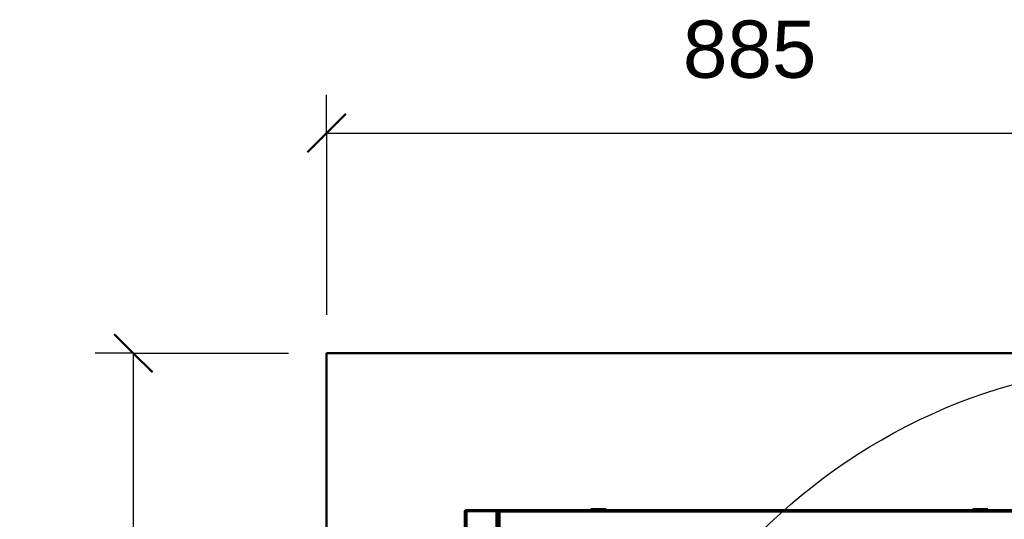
# Model space of a CAD drawing. Header units: millimetres. Extents: x -1483 to 905, y -1392 to 951.
# Tile 52 of 105: x -1207 to -175, y 427 to 951. Entities that reach past the tile are written whole.
import ezdxf

# ---------------------------------------------------------------- set-up
doc = ezdxf.new("R2010")
doc.units = ezdxf.units.MM
for name, color, linetype, lineweight in [('A-ANNO-DIMS', 211, 'Continuous', 30), ('A-ANNO-DIMS-20', 211, 'Continuous', 30), ('A-GENM', 13, 'Continuous', 40), ('G-IMPT', 8, 'Continuous', 40)]:
    doc.layers.add(name, color=color, linetype=linetype, lineweight=lineweight)
doc.styles.add('Arial_1', font='arial.ttf', dxfattribs={"height": 60})
doc.dimstyles.new('Linéaire', dxfattribs={"dimscale": 304.8, "dimtxt": 61.215564, "dimasz": 0.131234, "dimexe": 0.131234, "dimexo": 0.131234, "dimgap": 0.131234, "dimtad": 1, "dimdec": 0, "dimzin": 0, "dimdsep": 46, "dimtxsty": 'Arial_1', "dimblk1": 'OBLIQUE', "dimblk2": 'OBLIQUE', "dimsah": 1, "dimcen": 0.09, "dimazin": 0, "dimtfac": 1, "dimtdec": 4, "dimtix": 1, "dimtmove": 0, "dimatfit": 3, "dimfxl": 1, "dimtvp": 1, "dimtfill": 1, "dimtolj": 1, "dimtzin": 0, "dimarcsym": 2})

# ---------------------------------------------------------------- blocks, each defined once
blk = doc.blocks.new('Nexa Toit - 2000-762010-Niveau de réf_')
at = {"layer": 'A-GENM'}
for p, q in [((885, 601.5), (-885, 601.5)), ((-885, 601.5), (-885, -601.5)), ((-885, -601.5), (-885, 601.5)), ((-885, 601.5), (885, 601.5))]:
    blk.add_line(p, q, dxfattribs=at)
blk = doc.blocks.new('NEXA 2000 CALQUES_dwg-762145-Niveau de réf_')
at = {"layer": 'G-IMPT'}
for p, q in [((-740, 469.3), (-740, -404.5)), ((-740, 469.3), (-740, -404.5)), ((-740, 469.3), (-739.4, 469.3)), ((-739.4, 469.3), (-740, 469.3)), ((-739.4, 469.3), (-740, 469.3)), ((-739.4, 469.3), (-740, 469.3)), ((-740, 469.3), (-739.4, 469.3)), ((-740, 469.3), (-739.4, 469.3)), ((-738.9, 468.8), (-739.5, 468.8)), ((-739.5, 468.8), (-738.9, 468.8)), ((739.4, 469.9), (-739.4, 469.9)), ((-739.4, 469.3), (-739.4, 469.9)), ((-739.4, 469.9), (-739.4, 469.3)), ((-738.9, 469.4), (-738.9, 468.8)), ((-738.9, 468.8), (-738.9, 469.4)), ((-705.6, 468.8), (-705, 468.8)), ((-705.6, 468.8), (-705, 468.8)), ((-705, 468.8), (-705.6, 468.8)), ((-705, 468.8), (-705.6, 468.8)), ((-705, -404), (-705, 468.8)), ((704.4, 469.9), (-704.4, 469.9)), ((-704.4, 469.9), (-704.4, 469.3)), ((-704.4, 469.9), (-704.4, 469.3)), ((-704.4, 469.3), (-704.4, 469.9)), ((-704.4, 469.3), (-704.4, 469.9)), ((-608, 471), (-608, 469.9)), ((-597, 471), (-608, 471)), ((-608, 471), (-603, 471)), ((-603, 469.9), (-608, 469.9)), ((-608, 469.9), (-597, 469.9)), ((-608, 471), (-597, 471)), ((-597, 469.9), (-608, 469.9)), ((-606, 469.9), (-606, 469.4)), ((-606, 469.9), (-606, 469.4)), ((-606, 469.9), (-597.7, 469.9)), ((-600, 469.9), (-606, 469.9)), ((-600, 469.9), (-606, 469.9)), ((-597.7, 469.4), (-606, 469.4)), ((-606, 469.4), (-600, 469.4)), ((-604.9, 471), (-604.9, 469.4)), ((-598.1, 471), (-604.9, 471)), ((-604.9, 471), (-598.1, 471)), ((-595.2, 469.4), (-604.9, 469.4)), ((-595.2, 469.4), (-604.9, 469.4)), ((-604.9, 469.4), (-598.1, 469.4)), ((-592.1, 471), (-603, 471)), ((-603, 471), (-592.1, 471)), ((-592.1, 469.9), (-603, 469.9)), ((-603, 469.9), (-592.1, 469.9)), ((-602.3, 469.9), (-594.1, 469.9)), ((-594.1, 469.4), (-602.3, 469.4)), ((-595.2, 471), (-601.9, 471)), ((-601.9, 471), (-595.2, 471)), ((-601.9, 469.4), (-595.2, 469.4)), ((-594, 469.9), (-600, 469.9)), ((-600, 469.4), (-594, 469.4)), ((-600, 469.4), (-594, 469.4)), ((-598.1, 469.4), (-595.2, 469.4)), ((-594.1, 469.4), (-597.7, 469.4)), ((-597, 471), (-592.1, 471)), ((-592.1, 469.9), (-597, 469.9)), ((-595.2, 469.4), (-595.2, 471)), ((-594.1, 469.4), (-594.1, 469.9)), ((-594, 469.4), (-594, 469.9)), ((-592.1, 469.9), (-592.1, 471)), ((-208, 471), (-208, 469.9)), ((-197, 471), (-208, 471)), ((-208, 471), (-203, 471)), ((-203, 469.9), (-208, 469.9)), ((-208, 469.9), (-197, 469.9)), ((-208, 471), (-197, 471)), ((-197, 469.9), (-208, 469.9)), ((-206, 469.9), (-206, 469.4)), ((-206, 469.9), (-206, 469.4)), ((-206, 469.9), (-197.7, 469.9)), ((-200, 469.9), (-206, 469.9)), ((-200, 469.9), (-206, 469.9)), ((-197.7, 469.4), (-206, 469.4)), ((-206, 469.4), (-200, 469.4)), ((-204.9, 471), (-204.9, 469.4)), ((-198.1, 471), (-204.9, 471)), ((-204.9, 471), (-198.1, 471)), ((-195.2, 469.4), (-204.9, 469.4)), ((-195.2, 469.4), (-204.9, 469.4)), ((-204.9, 469.4), (-198.1, 469.4)), ((-192.1, 471), (-203, 471)), ((-203, 471), (-192.1, 471)), ((-192.1, 469.9), (-203, 469.9)), ((-203, 469.9), (-192.1, 469.9)), ((-202.3, 469.9), (-194.1, 469.9)), ((-194.1, 469.4), (-202.3, 469.4)), ((-195.2, 471), (-201.9, 471)), ((-201.9, 471), (-195.2, 471)), ((-201.9, 469.4), (-195.2, 469.4)), ((-194, 469.9), (-200, 469.9)), ((-200, 469.4), (-194, 469.4)), ((-200, 469.4), (-194, 469.4)), ((-198.1, 469.4), (-195.2, 469.4)), ((-194.1, 469.4), (-197.7, 469.4)), ((-197, 471), (-192.1, 471)), ((-192.1, 469.9), (-197, 469.9)), ((-195.2, 469.4), (-195.2, 471)), ((-194.1, 469.4), (-194.1, 469.9)), ((-194, 469.4), (-194, 469.9)), ((-192.1, 469.9), (-192.1, 471)), ((-740, 460.4), (-741.1, 460.4)), ((-740, 460.4), (-741.1, 460.4))]:
    blk.add_line(p, q, dxfattribs=at)
at = {"layer": 'G-IMPT', "flags": 128}
for points in [[(-739.5, 469.4), (-739.6, 469.4), (-739.7, 469.4), (-739.9, 469.4), (-740, 469.3)], [(-740, 469.3), (-739.9, 469.4), (-739.7, 469.4), (-739.6, 469.4), (-739.5, 469.4)], [(-740, 469.3), (-740, 250.9), (-740, 32.4), (-740, -186), (-740, -404.5)], [(-739.5, 469.3), (-739.6, 469.3), (-739.8, 469.3), (-739.9, 469.3), (-740, 469.3)], [(-740, -404.5), (-740, -186), (-740, 32.4), (-740, 250.9), (-740, 469.3)], [(-740, 469.3), (-740, 250.9), (-740, 32.4), (-740, -186), (-740, -404.5)], [(-740, -404.5), (-740, -186), (-740, 32.4), (-740, 250.9), (-740, 469.3)], [(-740, 469.3), (-739.9, 469.3), (-739.8, 469.3), (-739.6, 469.3), (-739.5, 469.3)], [(-740, 469.3), (-739.9, 469.3), (-739.7, 469.3), (-739.6, 469.3), (-739.5, 469.3)], [(-739.5, 469.3), (-739.6, 469.3), (-739.7, 469.3), (-739.9, 469.3), (-740, 469.3)], [(-740, -404.5), (-740, -186), (-740, 32.4), (-740, 250.9), (-740, 469.3)], [(-740, 469.3), (-740, 250.9), (-740, 32.4), (-740, -186), (-740, -404.5)], [(-740, -404.5), (-740, -186), (-740, 32.4), (-740, 250.9), (-740, 469.3)], [(-740, 469.3), (-740, 250.9), (-740, 32.4), (-740, -186), (-740, -404.5)], [(-739.5, 469.3), (-739.5, 469.3), (-739.5, 469.3), (-739.5, 469.3), (-739.5, 469.3)], [(-739.4, 469.3), (-739.4, 469.3), (-739.4, 469.3), (-739.4, 469.3), (-739.5, 469.3)], [(-739.5, 468.8), (-739.5, 469), (-739.5, 469.1), (-739.5, 469.2), (-739.5, 469.3)], [(-739.5, 469.3), (-739.5, 250.9), (-739.5, 32.4), (-739.5, -186), (-739.5, -404.5)], [(-739.5, 469.3), (-739.5, 469.2), (-739.5, 469.1), (-739.5, 469), (-739.5, 468.8)], [(-739.5, -404.5), (-739.5, -186), (-739.5, 32.4), (-739.5, 250.9), (-739.5, 469.3)], [(-739.5, 469.3), (-739.5, 250.9), (-739.5, 32.4), (-739.5, -186), (-739.5, -404.5)], [(-739, 468.8), (-739.1, 468.8), (-739.3, 468.8), (-739.4, 468.8), (-739.5, 468.8)], [(-739.5, 468.8), (-739.5, 250.6), (-739.5, 32.4), (-739.5, -185.8), (-739.5, -404)], [(-739.5, -404), (-739.5, -185.8), (-739.5, 32.4), (-739.5, 250.6), (-739.5, 468.8)], [(-739.5, 468.8), (-739.5, 250.6), (-739.5, 32.4), (-739.5, -185.8), (-739.5, -404)], [(-739.5, 468.8), (-739.4, 468.8), (-739.3, 468.8), (-739.1, 468.8), (-739, 468.8)], [(-739.5, -404), (-739.5, -185.8), (-739.5, 32.4), (-739.5, 250.6), (-739.5, 468.8)], [(-739.5, 468.8), (-739.5, 250.6), (-739.5, 32.4), (-739.5, -185.8), (-739.5, -404)], [(-739.5, -404), (-739.5, -185.8), (-739.5, 32.4), (-739.5, 250.6), (-739.5, 468.8)], [(739.4, 469.9), (369.7, 469.9), (0, 469.9), (-369.7, 469.9), (-739.4, 469.9)], [(-739.4, 469.9), (-369.7, 469.9), (0, 469.9), (369.7, 469.9), (739.4, 469.9)], [(739.4, 469.9), (369.7, 469.9), (0, 469.9), (-369.7, 469.9), (-739.4, 469.9)], [(-739.4, 469.9), (-739.4, 469.8), (-739.4, 469.7), (-739.4, 469.6), (-739.4, 469.4)], [(-739.4, 469.4), (-739.4, 469.6), (-739.4, 469.7), (-739.4, 469.8), (-739.4, 469.9)], [(-739.4, 469.9), (-369.7, 469.9), (0, 469.9), (369.7, 469.9), (739.4, 469.9)], [(-739.4, 469.9), (-731.3, 469.9), (-723.2, 469.9), (-715.1, 469.9), (-707, 469.9)], [(-707, 469.9), (-715.1, 469.9), (-723.2, 469.9), (-731.3, 469.9), (-739.4, 469.9)], [(-739.4, 469.9), (-731.3, 469.9), (-723.2, 469.9), (-715.1, 469.9), (-707, 469.9)], [(-707, 469.9), (-715.1, 469.9), (-723.2, 469.9), (-731.3, 469.9), (-739.4, 469.9)], [(-739.4, 469.4), (-739.4, 469.4), (-739.4, 469.4), (-739.4, 469.4), (-739.4, 469.3)], [(-739.4, 469.4), (-739.4, 469.4), (-739.4, 469.4), (-739.4, 469.4), (-739.4, 469.4)], [(-738.9, 469.4), (-739, 469.4), (-739.2, 469.4), (-739.3, 469.4), (-739.4, 469.4)], [(739.4, 469.4), (369.7, 469.4), (0, 469.4), (-369.7, 469.4), (-739.4, 469.4)], [(-739.4, 469.4), (-739.3, 469.4), (-739.2, 469.4), (-739, 469.4), (-738.9, 469.4)], [(-707, 469.4), (-715.1, 469.4), (-723.2, 469.4), (-731.3, 469.4), (-739.4, 469.4)], [(-739.4, 469.4), (-731.3, 469.4), (-723.2, 469.4), (-715.1, 469.4), (-707, 469.4)], [(-707, 469.4), (-715.1, 469.4), (-723.2, 469.4), (-731.3, 469.4), (-739.5, 469.4)], [(-739.5, 469.4), (-731.3, 469.4), (-723.2, 469.4), (-715.1, 469.4), (-707, 469.4)], [(739.4, 469.3), (369.7, 469.3), (0, 469.3), (-369.7, 469.3), (-739.4, 469.3)], [(-739.4, 469.3), (-739.4, 250.9), (-739.4, 32.4), (-739.4, -186), (-739.4, -404.5)], [(-739.4, -404.5), (-739.4, -186), (-739.4, 32.4), (-739.4, 250.9), (-739.4, 469.3)], [(-739.4, 469.3), (-369.7, 469.3), (0, 469.3), (369.7, 469.3), (739.4, 469.3)], [(-739.4, -404.5), (-739.4, -186), (-739.4, 32.4), (-739.4, 250.9), (-739.4, 469.3)], [(-739.4, 469.3), (-369.7, 469.3), (0, 469.3), (369.7, 469.3), (739.4, 469.3)], [(-739.4, -404.5), (-739.4, -186), (-739.4, 32.4), (-739.4, 250.9), (-739.4, 469.3)], [(-739.4, 469.3), (-731.3, 469.3), (-723.2, 469.3), (-715.1, 469.3), (-707, 469.3)], [(-707, 469.3), (-715.1, 469.3), (-723.2, 469.3), (-731.3, 469.3), (-739.4, 469.3)], [(-739.4, 469.3), (-739.4, 250.9), (-739.4, 32.4), (-739.4, -186), (-739.4, -404.5)], [(-739.5, 469.3), (-731.3, 469.3), (-723.2, 469.3), (-715.1, 469.3), (-707, 469.3)], [(-707, 469.3), (-715.1, 469.3), (-723.2, 469.3), (-731.3, 469.3), (-739.4, 469.3)], [(-739.4, -404.5), (-739.4, -186), (-739.4, 32.4), (-739.4, 250.9), (-739.4, 469.3)], [(-739.4, 469.3), (-731.3, 469.3), (-723.2, 469.3), (-715.1, 469.3), (-707, 469.3)], [(-739.4, 469.3), (-731.3, 469.3), (-723.2, 469.3), (-715.1, 469.3), (-707, 469.3)], [(-707, 469.3), (-715.1, 469.3), (-723.2, 469.3), (-731.3, 469.3), (-739.5, 469.3)], [(-707, 469.3), (-715.1, 469.3), (-723.2, 469.3), (-731.3, 469.3), (-739.4, 469.3)], [(-739.4, 469.3), (-739.4, 250.9), (-739.4, 32.4), (-739.4, -186), (-739.4, -404.5)], [(-739.4, 469.3), (-739.4, 250.9), (-739.4, 32.4), (-739.4, -186), (-739.4, -404.5)], [(-739.4, -404.5), (-739.4, -186), (-739.4, 32.4), (-739.4, 250.9), (-739.4, 469.3)], [(-739, 468.9), (-739, 250.7), (-739, 32.4), (-739, -185.8), (-739, -404.1)], [(739, 468.9), (369.5, 468.9), (0, 468.9), (-369.5, 468.9), (-739, 468.9)], [(-739, -404.1), (-739, -185.8), (-739, 32.4), (-739, 250.7), (-739, 468.9)], [(-739, 468.9), (-739, 468.9), (-739, 468.9), (-739, 468.9), (-739, 468.9)], [(-739, 468.9), (-739, 468.9), (-739, 468.9), (-739, 468.9), (-739, 468.8)], [(-738.9, 468.9), (-738.9, 468.9), (-738.9, 468.9), (-738.9, 468.9), (-739, 468.9)], [(-739, 468.9), (-739, 468.9), (-739, 468.9), (-739, 468.9), (-739, 468.9)], [(-739, 468.9), (-369.5, 468.9), (0, 468.9), (369.5, 468.9), (739, 468.9)], [(-739, -404), (-739, -185.8), (-739, 32.4), (-739, 250.6), (-739, 468.8)], [(-739, 468.8), (-739, 250.6), (-739, 32.4), (-739, -185.8), (-739, -404)], [(-739, 468.8), (-739, 468.8), (-739, 468.8), (-739, 468.8), (-739, 468.8)], [(-739, 468.8), (-738.9, 468.8), (-738.9, 468.8), (-738.9, 468.8), (-738.9, 468.8)], [(738.9, 469.4), (369.4, 469.4), (0, 469.4), (-369.5, 469.4), (-738.9, 469.4)], [(-738.9, 469.4), (-369.5, 469.4), (0, 469.4), (369.4, 469.4), (738.9, 469.4)], [(738.9, 469.4), (369.4, 469.4), (0, 469.4), (-369.5, 469.4), (-738.9, 469.4)], [(-738.9, 469.4), (-738.9, 469.3), (-738.9, 469.2), (-738.9, 469.1), (-738.9, 468.9)], [(-738.9, 469.4), (-369.5, 469.4), (0, 469.4), (369.4, 469.4), (738.9, 469.4)], [(738.9, 469.4), (369.4, 469.4), (0, 469.4), (-369.5, 469.4), (-738.9, 469.4)], [(-738.9, 468.9), (-738.9, 469.1), (-738.9, 469.2), (-738.9, 469.3), (-738.9, 469.4)], [(-738.9, 469.4), (-369.5, 469.4), (0, 469.4), (369.4, 469.4), (738.9, 469.4)], [(-738.9, 468.9), (-369.5, 468.9), (0, 468.9), (369.4, 468.9), (738.9, 468.9)], [(738.9, 468.9), (369.4, 468.9), (0, 468.9), (-369.5, 468.9), (-738.9, 468.9)], [(-738.9, 468.9), (-738.9, 468.9), (-738.9, 468.9), (-738.9, 468.9), (-738.9, 468.9)], [(-738.9, 468.8), (-738.9, 468.9), (-738.9, 468.9), (-738.9, 468.9), (-738.9, 468.9)], [(-738.9, 468.8), (-738.9, 250.6), (-738.9, 32.4), (-738.9, -185.8), (-738.9, -404)], [(-707, 468.8), (-715, 468.8), (-723, 468.8), (-730.9, 468.8), (-738.9, 468.8)], [(-738.9, -404), (-738.9, -185.8), (-738.9, 32.4), (-738.9, 250.6), (-738.9, 468.8)], [(-738.9, 468.8), (-730.9, 468.8), (-723, 468.8), (-715, 468.8), (-707, 468.8)], [(-738.5, 468.9), (-738.5, 469.1), (-738.5, 469.2), (-738.5, 469.3), (-738.5, 469.4)], [(-738.5, 469.4), (-738.5, 469.3), (-738.5, 469.2), (-738.5, 469.1), (-738.5, 468.9)], [(-738.5, 468.9), (-738.5, 469.1), (-738.5, 469.2), (-738.5, 469.3), (-738.5, 469.4)], [(-738.5, 469.4), (-730.6, 469.4), (-722.7, 469.4), (-714.9, 469.4), (-707, 469.4)], [(-707, 469.4), (-714.9, 469.4), (-722.7, 469.4), (-730.6, 469.4), (-738.5, 469.4)], [(-738.5, 469.4), (-738.5, 469.3), (-738.5, 469.2), (-738.5, 469.1), (-738.5, 468.9)], [(-738.5, 469.4), (-730.6, 469.4), (-722.7, 469.4), (-714.9, 469.4), (-707, 469.4)], [(-707, 469.4), (-714.9, 469.4), (-722.7, 469.4), (-730.6, 469.4), (-738.5, 469.4)], [(-705.6, 468.9), (-713.8, 468.9), (-722, 468.9), (-730.3, 468.9), (-738.5, 468.9)], [(-738.5, 468.9), (-730.3, 468.9), (-722, 468.9), (-713.8, 468.9), (-705.6, 468.9)], [(-705.5, 468.9), (-713.8, 468.9), (-722, 468.9), (-730.3, 468.9), (-738.5, 468.9)], [(-738.5, 468.9), (-730.3, 468.9), (-722, 468.9), (-713.8, 468.9), (-705.5, 468.9)], [(-705.6, 468.8), (-713.8, 468.8), (-722, 468.8), (-730.3, 468.8), (-738.5, 468.8)], [(-738.5, 468.8), (-738.5, 250.6), (-738.5, 32.4), (-738.5, -185.8), (-738.5, -404)], [(-738.5, -404), (-738.5, -185.8), (-738.5, 32.4), (-738.5, 250.6), (-738.5, 468.8)], [(-738.5, 468.8), (-730.3, 468.8), (-722, 468.8), (-713.8, 468.8), (-705.6, 468.8)], [(-738.5, 468.8), (-738.5, 250.6), (-738.5, 32.4), (-738.5, -185.8), (-738.5, -404)], [(-738.5, -404), (-738.5, -185.8), (-738.5, 32.4), (-738.5, 250.6), (-738.5, 468.8)], [(-705.5, 468.8), (-713.8, 468.8), (-722, 468.8), (-730.3, 468.8), (-738.5, 468.8)], [(-738.5, 468.8), (-730.6, 468.8), (-722.7, 468.8), (-714.9, 468.8), (-707, 468.8)], [(-707, 468.8), (-714.9, 468.8), (-722.7, 468.8), (-730.6, 468.8), (-738.5, 468.8)], [(-738.5, 468.8), (-730.3, 468.8), (-722, 468.8), (-713.8, 468.8), (-705.5, 468.8)], [(-738.5, -404), (-738.5, -185.8), (-738.5, 32.4), (-738.5, 250.6), (-738.5, 468.8)], [(-738.5, 468.8), (-738.5, 250.6), (-738.5, 32.4), (-738.5, -185.8), (-738.5, -404)], [(-707, 468.8), (-714.9, 468.8), (-722.7, 468.8), (-730.6, 468.8), (-738.5, 468.8)], [(-738.5, 468.8), (-738.5, 250.6), (-738.5, 32.4), (-738.5, -185.8), (-738.5, -404)], [(-738.5, -404), (-738.5, -185.8), (-738.5, 32.4), (-738.5, 250.6), (-738.5, 468.8)], [(-738.5, 468.8), (-730.6, 468.8), (-722.7, 468.8), (-714.9, 468.8), (-707, 468.8)], [(-707, 469.4), (-707, 469.6), (-707, 469.7), (-707, 469.8), (-707, 469.9)], [(-707, 469.9), (-707, 469.8), (-707, 469.7), (-707, 469.6), (-707, 469.4)], [(-707, 469.9), (-707, 469.8), (-707, 469.7), (-707, 469.6), (-707, 469.4)], [(-707, 469.4), (-707, 469.6), (-707, 469.7), (-707, 469.8), (-707, 469.9)], [(-707, 469.4), (-706.6, 469.4), (-706.3, 469.4), (-705.9, 469.4), (-705.6, 469.4)], [(-705.6, 469.4), (-705.9, 469.4), (-706.3, 469.4), (-706.6, 469.4), (-707, 469.4)], [(-707, 469.4), (-706.6, 469.4), (-706.3, 469.4), (-705.9, 469.4), (-705.6, 469.4)], [(-705.6, 469.4), (-705.9, 469.4), (-706.3, 469.4), (-706.6, 469.4), (-707, 469.4)], [(-707, 469.3), (-707, 469.2), (-707, 469.1), (-707, 469), (-707, 468.8)], [(-707, 452.9), (-707, 457), (-707, 461.1), (-707, 465.2), (-707, 469.3)], [(-707, 468.8), (-707, 469), (-707, 469.1), (-707, 469.2), (-707, 469.3)], [(-707, 469.3), (-707, 469.2), (-707, 469.1), (-707, 469), (-707, 468.8)], [(-707, 469.3), (-707, 469.2), (-707, 469.1), (-707, 469), (-707, 468.8)], [(-707, 468.8), (-707, 469), (-707, 469.1), (-707, 469.2), (-707, 469.3)], [(-707, 469.3), (-707, 465.2), (-707, 461.1), (-707, 457), (-707, 452.9)], [(-707, 468.8), (-707, 469), (-707, 469.1), (-707, 469.2), (-707, 469.3)], [(-707, -404), (-707, -185.8), (-707, 32.4), (-707, 250.6), (-707, 468.8)], [(-707, 468.8), (-706.3, 468.8), (-705.7, 468.8), (-705.1, 468.8), (-704.4, 468.8)], [(-707, -404), (-707, -185.8), (-707, 32.4), (-707, 250.6), (-707, 468.8)], [(-707, 468.8), (-706.6, 468.8), (-706.3, 468.8), (-705.9, 468.8), (-705.6, 468.8)], [(-707, 468.8), (-707, 250.6), (-707, 32.4), (-707, -185.8), (-707, -404)], [(-705.6, 468.8), (-705.9, 468.8), (-706.3, 468.8), (-706.6, 468.8), (-707, 468.8)], [(-707, 468.8), (-706.6, 468.8), (-706.3, 468.8), (-705.9, 468.8), (-705.6, 468.8)], [(-705.6, 468.8), (-705.9, 468.8), (-706.3, 468.8), (-706.6, 468.8), (-707, 468.8)], [(-707, 468.8), (-707, 250.6), (-707, 32.4), (-707, -185.8), (-707, -404)], [(-704.4, 468.8), (-705.1, 468.8), (-705.7, 468.8), (-706.3, 468.8), (-707, 468.8)], [(-707, -404), (-707, -185.8), (-707, 32.4), (-707, 250.6), (-707, 468.8)], [(-707, 468.8), (-707, 250.6), (-707, 32.4), (-707, -185.8), (-707, -404)], [(-705.6, -404), (-705.6, -185.8), (-705.6, 32.4), (-705.6, 250.6), (-705.6, 468.8)], [(-705.6, 468.8), (-705.6, 250.6), (-705.6, 32.4), (-705.6, -185.8), (-705.6, -404)], [(-705.6, -404), (-705.6, -185.8), (-705.6, 32.4), (-705.6, 250.6), (-705.6, 468.8)], [(-705.6, 468.8), (-705.6, 250.6), (-705.6, 32.4), (-705.6, -185.8), (-705.6, -404)], [(-705.6, -404), (-705.6, -185.8), (-705.6, 32.4), (-705.6, 250.6), (-705.6, 468.8)], [(-705.6, 468.8), (-705.6, 250.6), (-705.6, 32.4), (-705.6, -185.8), (-705.6, -404)], [(-705, 468.8), (-705.1, 468.9), (-705.3, 468.9), (-705.4, 468.9), (-705.5, 468.9)], [(-705.5, 468.9), (-705.4, 468.9), (-705.3, 468.9), (-705.1, 468.9), (-705, 468.8)], [(-705, 468.8), (-705.1, 468.8), (-705.3, 468.8), (-705.4, 468.8), (-705.5, 468.8)], [(-705.5, 468.8), (-705.4, 468.8), (-705.3, 468.8), (-705.1, 468.8), (-705, 468.8)], [(-705.5, 468.8), (-705.5, 250.6), (-705.5, 32.4), (-705.5, -185.8), (-705.5, -404)], [(-705.5, -404), (-705.5, -185.8), (-705.5, 32.4), (-705.5, 250.6), (-705.5, 468.8)], [(-705, 469.3), (-705, 461.2), (-705, 453.1), (-705, 445), (-705, 436.9)], [(-705, 436.9), (-705, 445), (-705, 453.1), (-705, 461.2), (-705, 469.3)], [(-705, 436.9), (-705, 445), (-705, 453.1), (-705, 461.2), (-705, 469.3)], [(-705, 469.3), (-705, 461.2), (-705, 453.1), (-705, 445), (-705, 436.9)], [(-705, 436.9), (-705, 444.9), (-705, 452.9), (-705, 460.9), (-705, 468.8)], [(-705, 468.8), (-705, 460.9), (-705, 452.9), (-705, 444.9), (-705, 436.9)], [(-705, 468.8), (-705, 460.9), (-705, 452.9), (-705, 444.9), (-705, 436.9)], [(-705, 436.9), (-705, 444.9), (-705, 452.9), (-705, 460.9), (-705, 468.8)], [(-704.5, 469.4), (-704.4, 469.5), (-704.4, 469.7), (-704.4, 469.8), (-704.4, 469.9)], [(-704.4, 469.9), (-704.4, 469.8), (-704.4, 469.7), (-704.4, 469.5), (-704.5, 469.4)], [(-704.5, 436.9), (-704.5, 445.1), (-704.5, 453.2), (-704.5, 461.3), (-704.5, 469.4)], [(-704.5, 469.4), (-704.5, 461.3), (-704.5, 453.2), (-704.5, 445.1), (-704.5, 436.9)], [(-704.5, 436.9), (-704.5, 445), (-704.5, 453.1), (-704.5, 461.2), (-704.5, 469.3)], [(-704.5, 469.3), (-704.5, 461.2), (-704.5, 453.1), (-704.5, 445), (-704.5, 436.9)], [(-704, 468.4), (-704.1, 468.4), (-704.3, 468.4), (-704.4, 468.4), (-704.5, 468.4)], [(-704.5, 468.4), (-704.4, 468.4), (-704.3, 468.4), (-704.1, 468.4), (-704, 468.4)], [(-704.5, 436.9), (-704.5, 444.8), (-704.5, 452.7), (-704.5, 460.6), (-704.5, 468.4)], [(-704.5, 468.4), (-704.5, 460.6), (-704.5, 452.7), (-704.5, 444.8), (-704.5, 436.9)], [(-704.5, 436.9), (-704.5, 444.8), (-704.5, 452.7), (-704.5, 460.6), (-704.5, 468.4)], [(-704.5, 468.4), (-704.4, 468.4), (-704.3, 468.4), (-704.1, 468.4), (-704, 468.4)], [(-704, 468.4), (-704.1, 468.4), (-704.3, 468.4), (-704.4, 468.4), (-704.5, 468.4)], [(-704.5, 468.4), (-704.5, 460.6), (-704.5, 452.7), (-704.5, 444.8), (-704.5, 436.9)], [(-704.4, 469.9), (-704.4, 469.8), (-704.4, 469.7), (-704.4, 469.5), (-704.4, 469.4)], [(-704.4, 469.4), (-704.4, 469.5), (-704.4, 469.7), (-704.4, 469.8), (-704.4, 469.9)], [(704.4, 469.9), (352.2, 469.9), (0, 469.9), (-352.2, 469.9), (-704.4, 469.9)], [(-704.4, 469.9), (-352.2, 469.9), (0, 469.9), (352.2, 469.9), (704.4, 469.9)], [(704.4, 469.9), (352.2, 469.9), (0, 469.9), (-352.2, 469.9), (-704.4, 469.9)], [(-704.4, 469.9), (-352.2, 469.9), (0, 469.9), (352.2, 469.9), (704.4, 469.9)], [(-704.4, 469.4), (-704.4, 461.3), (-704.4, 453.2), (-704.4, 445.1), (-704.4, 436.9)], [(-704.4, 436.9), (-704.4, 445.1), (-704.4, 453.2), (-704.4, 461.3), (-704.4, 469.4)], [(-704.4, 469.4), (-352.2, 469.4), (0, 469.4), (352.2, 469.4), (704.4, 469.4)], [(704.4, 469.4), (352.2, 469.4), (0, 469.4), (-352.2, 469.4), (-704.4, 469.4)], [(-704.4, 468.8), (-704.4, 469), (-704.4, 469.1), (-704.4, 469.2), (-704.4, 469.3)], [(-704.4, 469.3), (-704.4, 465.2), (-704.4, 461.1), (-704.4, 457), (-704.4, 452.9)], [(-704.4, 436.9), (-704.4, 445), (-704.4, 453.1), (-704.4, 461.2), (-704.4, 469.3)], [(-704.4, 469.3), (-352.2, 469.3), (0, 469.3), (352.2, 469.3), (704.4, 469.3)], [(-704.4, 469.3), (-352.2, 469.3), (0, 469.3), (352.2, 469.3), (704.4, 469.3)], [(704.4, 469.3), (352.2, 469.3), (0, 469.3), (-352.2, 469.3), (-704.4, 469.3)], [(704.4, 469.3), (352.2, 469.3), (0, 469.3), (-352.2, 469.3), (-704.4, 469.3)], [(-704.4, 469.3), (-704.4, 461.2), (-704.4, 453.1), (-704.4, 445), (-704.4, 436.9)], [(-704.4, 469.3), (-704.4, 469.2), (-704.4, 469.1), (-704.4, 469), (-704.4, 468.8)], [(704.4, 469.3), (352.2, 469.3), (0, 469.3), (-352.2, 469.3), (-704.4, 469.3)], [(-704.4, 452.9), (-704.4, 457), (-704.4, 461.1), (-704.4, 465.2), (-704.4, 469.3)], [(-704.4, 469.3), (-352.2, 469.3), (0, 469.3), (352.2, 469.3), (704.4, 469.3)], [(-704.4, 436.9), (-704.4, 444.9), (-704.4, 452.9), (-704.4, 460.9), (-704.4, 468.8)], [(-704.4, 468.8), (-352.2, 468.8), (0, 468.8), (352.2, 468.8), (704.4, 468.8)], [(-704.4, 468.8), (-704.4, 460.9), (-704.4, 452.9), (-704.4, 444.9), (-704.4, 436.9)], [(704.4, 468.8), (352.2, 468.8), (0, 468.8), (-352.2, 468.8), (-704.4, 468.8)], [(-704, 435.4), (-704, 443.9), (-704, 452.4), (-704, 460.9), (-704, 469.4)], [(-704, 469.4), (-704, 460.9), (-704, 452.4), (-704, 443.9), (-704, 435.4)], [(704, 469.4), (352, 469.4), (0, 469.4), (-352, 469.4), (-704, 469.4)], [(-704, 469.4), (-704, 460.9), (-704, 452.4), (-704, 443.9), (-704, 435.4)], [(-704, 435.4), (-704, 443.9), (-704, 452.4), (-704, 460.9), (-704, 469.4)], [(-704, 469.4), (-352, 469.4), (0, 469.4), (352, 469.4), (704, 469.4)], [(704, 469.4), (352, 469.4), (0, 469.4), (-352, 469.4), (-704, 469.4)], [(-704, 469.4), (-352, 469.4), (0, 469.4), (352, 469.4), (704, 469.4)], [(-704, 435.4), (-704, 443.7), (-704, 451.9), (-704, 460.2), (-704, 468.4)], [(-704, 468.4), (-704, 460.2), (-704, 451.9), (-704, 443.7), (-704, 435.4)], [(-704, 435.4), (-703.9, 443.7), (-703.9, 451.9), (-703.9, 460.2), (-703.9, 468.4)], [(-703.9, 468.4), (-703.9, 460.2), (-703.9, 451.9), (-703.9, 443.7), (-704, 435.4)], [(-704, 468.4), (-704, 460.2), (-704, 451.9), (-704, 443.7), (-704, 435.4)], [(-704, 435.4), (-704, 443.7), (-704, 451.9), (-704, 460.2), (-704, 468.4)], [(-703.9, 436.9), (-703.9, 444.8), (-703.9, 452.7), (-703.9, 460.6), (-703.9, 468.4)], [(-703.9, 468.4), (-703.9, 460.2), (-703.9, 451.9), (-703.9, 443.7), (-703.9, 435.4)], [(703.9, 468.4), (351.9, 468.4), (0, 468.4), (-352, 468.4), (-703.9, 468.4)], [(-703.9, 468.4), (-352, 468.4), (0, 468.4), (351.9, 468.4), (703.9, 468.4)], [(-703.9, 468.4), (-352, 468.4), (0, 468.4), (351.9, 468.4), (703.9, 468.4)], [(703.9, 468.4), (351.9, 468.4), (0, 468.4), (-352, 468.4), (-703.9, 468.4)], [(-703.9, 468.4), (-352, 468.4), (0, 468.4), (351.9, 468.4), (703.9, 468.4)], [(703.9, 468.4), (351.9, 468.4), (0, 468.4), (-352, 468.4), (-703.9, 468.4)], [(-703.9, 435.4), (-703.9, 443.7), (-703.9, 451.9), (-703.9, 460.2), (-703.9, 468.4)], [(-703.9, 468.4), (-703.9, 460.6), (-703.9, 452.7), (-703.9, 444.8), (-703.9, 436.9)], [(-703.9, 468.4), (-703.9, 460.6), (-703.9, 452.7), (-703.9, 444.8), (-703.9, 436.9)], [(703.9, 468.4), (351.9, 468.4), (0, 468.4), (-352, 468.4), (-703.9, 468.4)], [(-703.9, 436.9), (-703.9, 444.8), (-703.9, 452.7), (-703.9, 460.6), (-703.9, 468.4)], [(-703.9, 468.4), (-352, 468.4), (0, 468.4), (351.9, 468.4), (703.9, 468.4)]]:
    blk.add_lwpolyline(points, dxfattribs=at)
at = {"layer": 'G-IMPT'}
for centre, start, end in [((-739.4, 469.3), 90, 180), ((-739.4, 469.3), 90, 180), ((-739.4, 469.3), 90, 180), ((-739.4, 469.3), 90, 180), ((-705.6, 468.8), 0, 90), ((-705.6, 468.8), 0, 90), ((-705.6, 468.8), 0, 90), ((-705.6, 468.8), 0, 90), ((-704.4, 469.3), 90, 180), ((-704.4, 469.3), 90, 180), ((-704.4, 469.3), 90, 180), ((-704.4, 469.3), 90, 180)]:
    blk.add_arc(centre, 0.6, start, end, dxfattribs=at)
blk = doc.blocks.new('DIMBLOCK1-Niveau de réf_')
at = {"layer": 'A-ANNO-DIMS-20'}
for p, q in [((-885, 832), (-885, 872)), ((0, 832), (0, 872)), ((-885, 832), (0, 832)), ((-885, 832), (-885, 641.5)), ((0, 832), (0, 820.3))]:
    blk.add_line(p, q, dxfattribs=at)
at = {"layer": 'A-ANNO-DIMS-20', "lineweight": 50}
for p, q in [((-885, 832), (-865, 852)), ((0, 832), (20, 852)), ((-885, 832), (-905, 812)), ((0, 832), (-20, 812))]:
    blk.add_line(p, q, dxfattribs=at)
at = {"layer": 'A-ANNO-DIMS-20', "color": 0, "insert": (-511.7, 949.9), "char_height": 60, "width": 166.13, "attachment_point": 1, "line_spacing_factor": 0.941778, "style": 'Arial_1', "bg_fill": 3, "box_fill_scale": 1.25, "bg_fill_color": 256, "bg_fill_true_color": 13158600, "bg_fill_transparency": 0}
blk.add_mtext('885', dxfattribs=at)
blk = doc.blocks.new('_Oblique')
at = {"color": 0, "linetype": 'ByBlock', "lineweight": -2}
blk.add_line((-0.5, -0.5), (0.5, 0.5), dxfattribs=at)
blk = doc.blocks.new('DIMBLOCK3-Niveau de réf_')
at = {"layer": 'A-ANNO-DIMS-20', "lineweight": 50}
for p, q in [((-1087.5, 601.5), (-1107.5, 621.5)), ((-1087.5, 601.5), (-1067.5, 581.5)), ((-1087.5, 0), (-1107.5, 20)), ((-1087.5, 0), (-1067.5, -20))]:
    blk.add_line(p, q, dxfattribs=at)
at = {"layer": 'A-ANNO-DIMS-20'}
for p, q in [((-1087.5, 601.5), (-1127.5, 601.5)), ((-1087.5, 601.5), (-1087.5, 0)), ((-1087.5, 601.5), (-925, 601.5)), ((-1087.5, 0), (-1099.3, 0)), ((-1087.5, 0), (-1047.5, 0))]:
    blk.add_line(p, q, dxfattribs=at)
at = {"layer": 'A-ANNO-DIMS-20', "color": 0, "insert": (-1205.4, 231.5), "char_height": 60, "width": 166.13, "attachment_point": 1, "rotation": 90, "line_spacing_factor": 0.941778, "style": 'Arial_1', "bg_fill": 3, "box_fill_scale": 1.25, "bg_fill_color": 256, "bg_fill_true_color": 13158600, "bg_fill_transparency": 0}
blk.add_mtext('602', dxfattribs=at)

msp = doc.modelspace()

# ---------------------------------------------------------------- linework, layer by layer
at = {"color": 94, "lineweight": 30}
msp.add_circle((0, -18), 609.6, dxfattribs=at)

# ---------------------------------------------------------------- block references
at = {"layer": 'A-GENM'}
msp.add_blockref('Nexa Toit - 2000-762010-Niveau de réf_', (0, 0), dxfattribs=at)
at = {"layer": 'G-IMPT'}
msp.add_blockref('NEXA 2000 CALQUES_dwg-762145-Niveau de réf_', (0, -32.9), dxfattribs=at)

# ---------------------------------------------------------------- next in the draw order: dimensions: what is measured, and where the dimension line sits
at = {"layer": 'A-ANNO-DIMS'}
dim = msp.add_linear_dim(base=(0, 832), p1=(-885, 601.5), p2=(0, 860.3), dimstyle='Linéaire', override={"dimpost": '<>', "dimfxl": 922.051933}, dxfattribs=at)
dim.commit()
dim.dimension.update_dxf_attribs({"geometry": 'DIMBLOCK1-Niveau de réf_', "text_midpoint": (-442.5, 902.6)})

# ---------------------------------------------------------------- next in the draw order: dimensions: what is measured, and where the dimension line sits
dim = msp.add_linear_dim(base=(-1087.5472911, 0), p1=(-885, 601.5), p2=(-1059.2630198, 0), angle=90, dimstyle='Linéaire', override={"dimpost": '<>', "dimfxl": 626.234661}, dxfattribs=at)
dim.commit()
dim.dimension.update_dxf_attribs({"geometry": 'DIMBLOCK3-Niveau de réf_', "text_midpoint": (-1158.1816705, 300.75)})

doc.saveas('drawing.dxf')
